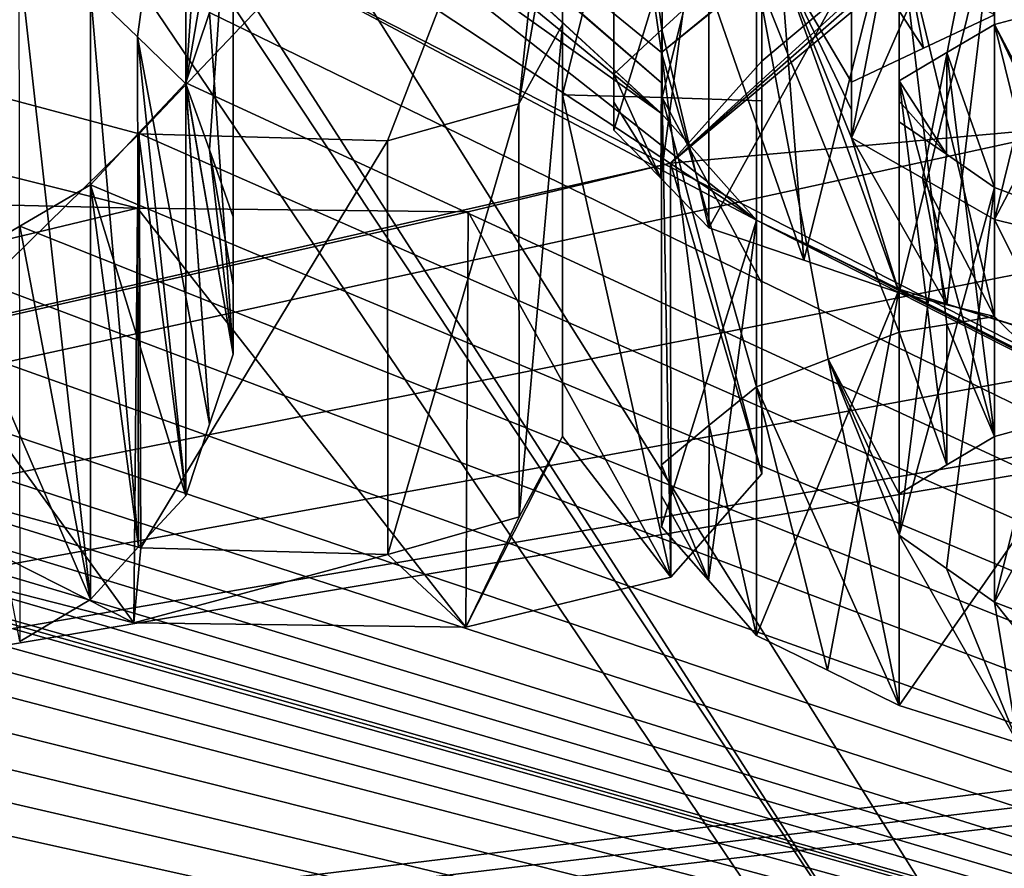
# Model space of a CAD drawing. Header units: millimetres. Extents: x -94 to 254, y 0 to 980.
# Tile 91 of 256: x 0.22 to 1.51, y 858.06 to 859.18. Entities that reach past the tile are written whole.
import ezdxf

# ---------------------------------------------------------------- set-up
doc = ezdxf.new("R2010")
doc.units = ezdxf.units.MM
doc.header["$LTSCALE"] = 65.185185
for name, color, linetype in [('5371', 7, 'CONTINUOUS'), ('5372', 7, 'CONTINUOUS'), ('5415', 7, 'CONTINUOUS'), ('5417', 7, 'CONTINUOUS'), ('5821', 7, 'CONTINUOUS'), ('5836', 7, 'CONTINUOUS'), ('5948', 7, 'CONTINUOUS'), ('5949', 7, 'CONTINUOUS'), ('5950', 7, 'CONTINUOUS'), ('5951', 7, 'CONTINUOUS'), ('5952', 7, 'CONTINUOUS'), ('5994', 7, 'CONTINUOUS'), ('5995', 7, 'CONTINUOUS'), ('5996', 7, 'CONTINUOUS'), ('5997', 7, 'CONTINUOUS'), ('5998', 7, 'CONTINUOUS'), ('5999', 7, 'CONTINUOUS'), ('6000', 7, 'CONTINUOUS'), ('6001', 7, 'CONTINUOUS'), ('6002', 7, 'CONTINUOUS'), ('6003', 7, 'CONTINUOUS'), ('6004', 7, 'CONTINUOUS'), ('6005', 7, 'CONTINUOUS'), ('6025', 7, 'CONTINUOUS'), ('6026', 7, 'CONTINUOUS'), ('6027', 7, 'CONTINUOUS'), ('6028', 7, 'CONTINUOUS'), ('6033', 7, 'CONTINUOUS'), ('6034', 7, 'CONTINUOUS'), ('6035', 7, 'CONTINUOUS'), ('6036', 7, 'CONTINUOUS'), ('6037', 7, 'CONTINUOUS'), ('6072', 7, 'CONTINUOUS'), ('6073', 7, 'CONTINUOUS'), ('6074', 7, 'CONTINUOUS'), ('6075', 7, 'CONTINUOUS'), ('6076', 7, 'CONTINUOUS'), ('6077', 7, 'CONTINUOUS'), ('6158', 7, 'CONTINUOUS'), ('6163', 7, 'CONTINUOUS'), ('6167', 7, 'CONTINUOUS'), ('6168', 7, 'CONTINUOUS')]:
    doc.layers.add(name, color=color, linetype=linetype)

msp = doc.modelspace()

# ---------------------------------------------------------------- linework, layer by layer
at = {"layer": '5371', "color": 7, "linetype": 'CONTINUOUS', "true_color": 0xe0f2ff}
for points in [[(-3.8112, 865.4265, -7.9301), (-3.6909, 865.5131, -7.9324), (6.62, 849.9738, -7.5255), (-3.8112, 865.4265, -7.9301)], [(6.62, 849.9738, -7.5255), (-3.6909, 865.5131, -7.9324), (6.62, 865.5131, -7.9324), (6.62, 849.9738, -7.5255)], [(-3.4065, 849.9738, -7.5255), (-3.8112, 865.4265, -7.9301), (6.62, 849.9738, -7.5255), (-3.4065, 849.9738, -7.5255)]]:
    msp.add_3dface(points, dxfattribs=at)
at = {"layer": '5372', "color": 7, "linetype": 'CONTINUOUS', "true_color": 0xe0f2ff}
for points in [[(-3.4065, 849.9738, 7.5255), (6.62, 865.5131, 7.9324), (-3.8112, 865.4265, 7.9301), (-3.4065, 849.9738, 7.5255)], [(6.62, 849.9738, 7.5255), (6.62, 865.5131, 7.9324), (-3.4065, 849.9738, 7.5255), (6.62, 849.9738, 7.5255)]]:
    msp.add_3dface(points, dxfattribs=at)
at = {"layer": '5415', "color": 7, "linetype": 'CONTINUOUS', "true_color": 0xe0f2ff}
for points in [[(-3.53, 865.5, 5), (-3.2795, 865.5, 5), (6.77, 849.5, 5), (-3.53, 865.5, 5)], [(-3.53, 849.5, 5), (-3.53, 865.5, 5), (6.77, 849.5, 5), (-3.53, 849.5, 5)], [(-3.2795, 865.5, 5), (6.5195, 865.5, 5), (6.77, 849.5, 5), (-3.2795, 865.5, 5)]]:
    msp.add_3dface(points, dxfattribs=at)
at = {"layer": '5417', "color": 7, "linetype": 'CONTINUOUS', "true_color": 0xe0f2ff}
for points in [[(-3.2795, 865.5, -5), (-3.53, 849.5, -5), (6.5195, 865.5, -5), (-3.2795, 865.5, -5)], [(6.5195, 865.5, -5), (-3.53, 849.5, -5), (6.77, 865.5, -5), (6.5195, 865.5, -5)], [(6.77, 865.5, -5), (-3.53, 849.5, -5), (6.77, 849.5, -5), (6.77, 865.5, -5)]]:
    msp.add_3dface(points, dxfattribs=at)
at = {"layer": '5821', "color": 7, "linetype": 'CONTINUOUS', "true_color": 0xe6e6e6}
for points in [[(-3.8184, 857.4489, -21.18), (-1.572, 862.6501, -9.3472), (3.6721, 857.4489, -21.2059), (-3.8184, 857.4489, -21.18)], [(-3.8184, 857.4489, 21.18), (3.6721, 857.4489, 21.2059), (-1.6329, 862.6476, 9.3472), (-3.8184, 857.4489, 21.18)], [(-1.6329, 862.6476, 9.3472), (3.6721, 857.4489, 21.2059), (2.0857, 862.6257, 9.3472), (-1.6329, 862.6476, 9.3472)], [(-1.572, 862.6501, -9.3472), (2.0865, 862.6256, -9.3472), (3.6721, 857.4489, -21.2059), (-1.572, 862.6501, -9.3472)]]:
    msp.add_3dface(points, dxfattribs=at)
at = {"layer": '5836', "color": 7, "linetype": 'CONTINUOUS', "true_color": 0xe6e6e6}
for points in [[(-0.058, 859.3914, 13.9527), (2.0654, 860.8491, 9.2512), (-0.058, 859.1449, 14.5597), (-0.058, 859.3914, 13.9527)], [(-0.058, 859.1449, 14.5597), (2.0654, 860.8491, 9.2512), (0.9325, 859.6152, 13.3415), (-0.058, 859.1449, 14.5597)], [(1.0625, 859.136, -14.5426), (1, 859.5695, -13.4574), (0.3125, 859.7488, -13.0106), (1.0625, 859.136, -14.5426)], [(1.0625, 859.096, -14.6384), (1.0625, 859.136, -14.5426), (0.3125, 859.7488, -13.0106), (1.0625, 859.096, -14.6384)], [(0.3743, 859.6901, -13.1685), (1.0625, 859.096, -14.6384), (0.3125, 859.7488, -13.0106), (0.3743, 859.6901, -13.1685)], [(1.0625, 859.0558, -14.734), (1.0625, 859.096, -14.6384), (0.3743, 859.6901, -13.1685), (1.0625, 859.0558, -14.734)], [(0.4375, 859.6292, -13.3298), (1.0625, 859.0558, -14.734), (0.3743, 859.6901, -13.1685), (0.4375, 859.6292, -13.3298)], [(0.4688, 859.5439, -13.5535), (1.0625, 859.0558, -14.734), (0.4375, 859.6292, -13.3298), (0.4688, 859.5439, -13.5535)], [(0.3764, 859.029, 14.8306), (-0.058, 859.1449, 14.5597), (0.9325, 859.6152, 13.3415), (0.3764, 859.029, 14.8306)], [(0.7024, 859.0199, 14.84), (0.3764, 859.029, 14.8306), (0.9325, 859.6152, 13.3415), (0.7024, 859.0199, 14.84)], [(0.8753, 859.0685, 14.7162), (0.7024, 859.0199, 14.84), (0.9325, 859.6152, 13.3415), (0.8753, 859.0685, 14.7162)], [(0.9325, 859.3984, 13.904), (0.8753, 859.0685, 14.7162), (0.9325, 859.6152, 13.3415), (0.9325, 859.3984, 13.904)], [(1.1943, 859.3712, 13.9527), (1.1943, 859.6073, 13.3415), (1.1943, 859.1246, 14.5597), (1.1943, 859.3712, 13.9527)], [(1.1943, 859.1246, 14.5597), (1.1943, 859.6073, 13.3415), (1.5277, 859.4044, 13.836), (1.1943, 859.1246, 14.5597)], [(1.1254, 859.1872, -14.414), (1, 859.5695, -13.4574), (1.0625, 859.136, -14.5426), (1.1254, 859.1872, -14.414)], [(0.5, 859.4572, -13.7766), (1.0625, 859.0558, -14.734), (0.4688, 859.5439, -13.5535), (0.5, 859.4572, -13.7766)], [(1.1875, 858.9152, -15.0532), (1.0625, 859.0558, -14.734), (0.5, 859.4572, -13.7766), (1.1875, 858.9152, -15.0532)], [(0.5, 859.369, -14.0003), (1.1875, 858.9152, -15.0532), (0.5, 859.4572, -13.7766), (0.5, 859.369, -14.0003)], [(1.0743, 858.9904, 14.887), (1.1943, 859.1246, 14.5597), (1.5277, 859.4044, 13.836), (1.0743, 858.9904, 14.887)], [(1.5319, 859.3913, 13.8688), (1.0743, 858.9904, 14.887), (1.5277, 859.4044, 13.836), (1.5319, 859.3913, 13.8688)], [(0.9325, 859.1727, 14.4629), (0.8753, 859.0685, 14.7162), (0.9325, 859.3984, 13.904), (0.9325, 859.1727, 14.4629)], [(1.5389, 859.3785, 13.9006), (1.0743, 858.9904, 14.887), (1.5319, 859.3913, 13.8688), (1.5389, 859.3785, 13.9006)], [(1.6294, 859.0406, 14.7182), (1.0743, 858.9904, 14.887), (1.5389, 859.3785, 13.9006), (1.6294, 859.0406, 14.7182)], [(0.5, 859.2795, -14.2234), (1.1875, 858.9152, -15.0532), (0.5, 859.369, -14.0003), (0.5, 859.2795, -14.2234)], [(0.4687, 859.1885, -14.4471), (4.7726, 857.0928, -18.1269), (0.5, 859.2795, -14.2234), (0.4687, 859.1885, -14.4471)], [(4.7726, 857.0928, -18.1269), (1.1875, 858.9152, -15.0532), (0.5, 859.2795, -14.2234), (4.7726, 857.0928, -18.1269)], [(0.4375, 859.0961, -14.6702), (4.7726, 857.0928, -18.1269), (0.4687, 859.1885, -14.4471), (0.4375, 859.0961, -14.6702)], [(0.3756, 859.03, -14.8282), (4.7726, 857.0928, -18.1269), (0.4375, 859.0961, -14.6702), (0.3756, 859.03, -14.8282)], [(-0.1133, 859.0528, 14.7789), (0.3739, 858.9313, 15.0582), (-0.3509, 858.9484, 15.0193), (-0.1133, 859.0528, 14.7789)], [(-7.2862, 857.0928, 17.2706), (1.0743, 858.9904, 14.887), (1.6294, 859.0406, 14.7182), (-7.2862, 857.0928, 17.2706)], [(1.9161, 858.9211, 14.9642), (-7.2862, 857.0928, 17.2706), (1.6294, 859.0406, 14.7182), (1.9161, 858.9211, 14.9642)], [(-2.3438, 859.0066, -14.7022), (4.7726, 857.0928, -18.1269), (-2.3125, 859.049, -14.6064), (-2.3438, 859.0066, -14.7022)], [(4.7726, 857.0928, -18.1269), (-1.375, 858.8247, -15.2447), (-2.3125, 859.049, -14.6064), (4.7726, 857.0928, -18.1269)], [(0.3125, 858.9617, -14.9894), (4.7726, 857.0928, -18.1269), (0.3756, 859.03, -14.8282), (0.3125, 858.9617, -14.9894)], [(-2.375, 858.964, -14.7979), (4.7726, 857.0928, -18.1269), (-2.3438, 859.0066, -14.7022), (-2.375, 858.964, -14.7979)], [(1.0743, 858.9904, 14.887), (-7.2862, 857.0928, 17.2706), (0.8086, 858.9262, 15.053), (1.0743, 858.9904, 14.887)], [(-2.4371, 858.9055, -14.9247), (4.7726, 857.0928, -18.1269), (-2.375, 858.964, -14.7979), (-2.4371, 858.9055, -14.9247)], [(0.2193, 858.9075, -15.1163), (4.7726, 857.0928, -18.1269), (0.3125, 858.9617, -14.9894), (0.2193, 858.9075, -15.1163)], [(0.3739, 858.9313, 15.0582), (-7.2862, 857.0928, 17.2706), (-0.3509, 858.9484, 15.0193), (0.3739, 858.9313, 15.0582)], [(0.8086, 858.9262, 15.053), (-7.2862, 857.0928, 17.2706), (0.3739, 858.9313, 15.0582), (0.8086, 858.9262, 15.053)], [(2.3238, 858.85, 15.0711), (-7.2862, 857.0928, 17.2706), (1.9161, 858.9211, 14.9642), (2.3238, 858.85, 15.0711)], [(1.1875, 858.9152, -15.0532), (4.7726, 857.0928, -18.1269), (1.2808, 858.8705, -15.1485), (1.1875, 858.9152, -15.0532)], [(-2.5, 858.8455, -15.0532), (4.7726, 857.0928, -18.1269), (-2.4371, 858.9055, -14.9247), (-2.5, 858.8455, -15.0532)], [(0.125, 858.8518, -15.2447), (4.7726, 857.0928, -18.1269), (0.2193, 858.9075, -15.1163), (0.125, 858.8518, -15.2447)], [(1.2808, 858.8705, -15.1485), (4.7726, 857.0928, -18.1269), (1.375, 858.8247, -15.2447), (1.2808, 858.8705, -15.1485)], [(2.7755, 858.8186, 15.067), (-7.2862, 857.0928, 17.2706), (2.3238, 858.85, 15.0711), (2.7755, 858.8186, 15.067)], [(-2.5932, 858.7972, -15.1484), (4.7726, 857.0928, -18.1269), (-2.5, 858.8455, -15.0532), (-2.5932, 858.7972, -15.1484)], [(-0.031, 858.8098, -15.3403), (4.7726, 857.0928, -18.1269), (0.125, 858.8518, -15.2447), (-0.031, 858.8098, -15.3403)], [(3.0655, 858.8399, 14.9612), (-7.2862, 857.0928, 17.2706), (2.7755, 858.8186, 15.067), (3.0655, 858.8399, 14.9612)], [(-7.2862, 857.0928, 17.2706), (3.0655, 858.8399, 14.9612), (3.803, 858.4444, 15.686), (-7.2862, 857.0928, 17.2706)], [(-1.375, 858.8247, -15.2447), (4.7726, 857.0928, -18.1269), (-1.2188, 858.7883, -15.3404), (-1.375, 858.8247, -15.2447)], [(1.375, 858.8247, -15.2447), (4.7726, 857.0928, -18.1269), (1.5308, 858.776, -15.3402), (1.375, 858.8247, -15.2447)], [(-0.1875, 858.7667, -15.4362), (4.7726, 857.0928, -18.1269), (-0.031, 858.8098, -15.3403), (-0.1875, 858.7667, -15.4362)], [(-2.6875, 858.7477, -15.2447), (4.7726, 857.0928, -18.1269), (-2.5932, 858.7972, -15.1484), (-2.6875, 858.7477, -15.2447)], [(-1.2188, 858.7883, -15.3404), (4.7726, 857.0928, -18.1269), (-1.0625, 858.7509, -15.4362), (-1.2188, 858.7883, -15.3404)], [(-0.3438, 858.7512, -15.4681), (4.7726, 857.0928, -18.1269), (-0.1875, 858.7667, -15.4362), (-0.3438, 858.7512, -15.4681)], [(-2.8432, 858.6931, -15.3401), (4.7726, 857.0928, -18.1269), (-2.6875, 858.7477, -15.2447), (-2.8432, 858.6931, -15.3401)], [(-1.0625, 858.7509, -15.4362), (4.7726, 857.0928, -18.1269), (-0.9062, 858.7411, -15.4681), (-1.0625, 858.7509, -15.4362)], [(-0.9062, 858.7411, -15.4681), (4.7726, 857.0928, -18.1269), (-0.75, 858.7305, -15.5), (-0.9062, 858.7411, -15.4681)], [(-0.5, 858.7351, -15.5), (4.7726, 857.0928, -18.1269), (-0.3438, 858.7512, -15.4681), (-0.5, 858.7351, -15.5)], [(-0.75, 858.7305, -15.5), (4.7726, 857.0928, -18.1269), (-0.625, 858.733, -15.5), (-0.75, 858.7305, -15.5)], [(-0.625, 858.733, -15.5), (4.7726, 857.0928, -18.1269), (-0.5, 858.7351, -15.5), (-0.625, 858.733, -15.5)], [(-3, 858.6369, -15.4362), (4.7726, 857.0928, -18.1269), (-2.8432, 858.6931, -15.3401), (-3, 858.6369, -15.4362)], [(-3.1875, 858.6058, -15.4681), (4.7726, 857.0928, -18.1269), (-3, 858.6369, -15.4362), (-3.1875, 858.6058, -15.4681)], [(-7.2862, 857.0928, -17.2706), (4.7726, 857.0928, -18.1269), (-4.0625, 858.6133, -15.2447), (-7.2862, 857.0928, -17.2706)], [(-4.0625, 858.6133, -15.2447), (4.7726, 857.0928, -18.1269), (-3.9062, 858.5889, -15.3405), (-4.0625, 858.6133, -15.2447)], [(-3.375, 858.5736, -15.5), (4.7726, 857.0928, -18.1269), (-3.1875, 858.6058, -15.4681), (-3.375, 858.5736, -15.5)], [(-3.9062, 858.5889, -15.3405), (4.7726, 857.0928, -18.1269), (-3.75, 858.5634, -15.4362), (-3.9062, 858.5889, -15.3405)], [(-3.5625, 858.569, -15.4681), (4.7726, 857.0928, -18.1269), (-3.375, 858.5736, -15.5), (-3.5625, 858.569, -15.4681)], [(-3.75, 858.5634, -15.4362), (4.7726, 857.0928, -18.1269), (-3.5625, 858.569, -15.4681), (-3.75, 858.5634, -15.4362)], [(3.9323, 858.4298, 15.686), (-7.2862, 857.0928, 17.2706), (3.803, 858.4444, 15.686), (3.9323, 858.4298, 15.686)], [(4.0616, 858.4147, 15.686), (-7.2862, 857.0928, 17.2706), (3.9323, 858.4298, 15.686), (4.0616, 858.4147, 15.686)], [(4.7726, 857.0928, 18.1269), (-7.2862, 857.0928, 17.2706), (4.0616, 858.4147, 15.686), (4.7726, 857.0928, 18.1269)]]:
    msp.add_3dface(points, dxfattribs=at)
at = {"layer": '5948', "color": 7, "linetype": 'CONTINUOUS', "true_color": 0xe6e6e6}
for points in [[(0.8753, 859.0685, 14.7162), (0.9325, 859.1727, 14.4629), (0.8756, 858.5252, 14.7159), (0.8753, 859.0685, 14.7162)], [(0.9325, 859.1727, 14.4629), (0.9325, 858.6309, 14.4629), (0.8756, 858.5252, 14.7159), (0.9325, 859.1727, 14.4629)], [(-0.058, 859.1449, 14.5597), (0.3764, 859.029, 14.8306), (-0.058, 858.6027, 14.5597), (-0.058, 859.1449, 14.5597)], [(0.7024, 859.0199, 14.84), (0.8753, 859.0685, 14.7162), (0.7032, 858.4758, 14.8398), (0.7024, 859.0199, 14.84)], [(0.7032, 858.4758, 14.8398), (0.8753, 859.0685, 14.7162), (0.8756, 858.5252, 14.7159), (0.7032, 858.4758, 14.8398)], [(-0.058, 858.6027, 14.5597), (0.3764, 859.029, 14.8306), (0.3787, 858.4847, 14.8312), (-0.058, 858.6027, 14.5597)], [(0.3764, 859.029, 14.8306), (0.7024, 859.0199, 14.84), (0.3787, 858.4847, 14.8312), (0.3764, 859.029, 14.8306)], [(0.3787, 858.4847, 14.8312), (0.7024, 859.0199, 14.84), (0.7032, 858.4758, 14.8398), (0.3787, 858.4847, 14.8312)]]:
    msp.add_3dface(points, dxfattribs=at)
at = {"layer": '5949', "color": 7, "linetype": 'CONTINUOUS', "true_color": 0xe6e6e6}
for points in [[(0.9325, 859.3984, 13.904), (0.9325, 859.6152, 13.3415), (0.9325, 858.8601, 13.904), (0.9325, 859.3984, 13.904)], [(0.9325, 858.8601, 13.904), (0.9325, 859.6152, 13.3415), (0.9325, 859.0803, 13.3415), (0.9325, 858.8601, 13.904)], [(0.9325, 859.1727, 14.4629), (0.9325, 859.3984, 13.904), (0.9325, 858.6309, 14.4629), (0.9325, 859.1727, 14.4629)], [(0.9325, 858.6309, 14.4629), (0.9325, 859.3984, 13.904), (0.9325, 858.8601, 13.904), (0.9325, 858.6309, 14.4629)]]:
    msp.add_3dface(points, dxfattribs=at)
at = {"layer": '5950', "color": 7, "linetype": 'CONTINUOUS', "true_color": 0xe6e6e6}
for points in [[(0.9325, 859.6152, 13.3415), (1.0634, 859.6115, 13.3415), (0.9325, 859.0803, 13.3415), (0.9325, 859.6152, 13.3415)], [(0.9325, 859.0803, 13.3415), (1.0634, 859.6115, 13.3415), (1.0634, 859.0765, 13.3415), (0.9325, 859.0803, 13.3415)], [(1.0634, 859.6115, 13.3415), (1.1943, 859.6073, 13.3415), (1.0634, 859.0765, 13.3415), (1.0634, 859.6115, 13.3415)], [(1.1943, 859.6073, 13.3415), (1.1943, 859.0723, 13.3415), (1.0634, 859.0765, 13.3415), (1.1943, 859.6073, 13.3415)]]:
    msp.add_3dface(points, dxfattribs=at)
at = {"layer": '5951', "color": 7, "linetype": 'CONTINUOUS', "true_color": 0xe6e6e6}
for points in [[(1.1943, 859.6073, 13.3415), (1.1943, 859.3712, 13.9527), (1.1943, 859.0723, 13.3415), (1.1943, 859.6073, 13.3415)], [(1.1943, 859.3712, 13.9527), (1.1943, 859.1246, 14.5597), (1.1943, 858.8325, 13.9528), (1.1943, 859.3712, 13.9527)], [(1.1943, 859.0723, 13.3415), (1.1943, 859.3712, 13.9527), (1.1943, 858.8325, 13.9528), (1.1943, 859.0723, 13.3415)], [(1.1943, 858.8325, 13.9528), (1.1943, 859.1246, 14.5597), (1.1943, 858.5821, 14.5597), (1.1943, 858.8325, 13.9528)]]:
    msp.add_3dface(points, dxfattribs=at)
at = {"layer": '5952', "color": 7, "linetype": 'CONTINUOUS', "true_color": 0xe6e6e6}
for points in [[(1.1943, 859.1246, 14.5597), (1.0743, 858.9904, 14.887), (1.1943, 858.5821, 14.5597), (1.1943, 859.1246, 14.5597)], [(0.3739, 858.9313, 15.0582), (-0.1133, 859.0528, 14.7789), (0.3695, 858.3862, 15.0572), (0.3739, 858.9313, 15.0582)], [(-0.1133, 859.0528, 14.7789), (-0.1133, 858.5091, 14.7789), (0.3695, 858.3862, 15.0572), (-0.1133, 859.0528, 14.7789)], [(1.0743, 858.9904, 14.887), (0.8086, 858.9262, 15.053), (1.0751, 858.4462, 14.8859), (1.0743, 858.9904, 14.887)], [(1.1943, 858.5821, 14.5597), (1.0743, 858.9904, 14.887), (1.0751, 858.4462, 14.8859), (1.1943, 858.5821, 14.5597)], [(0.8057, 858.3803, 15.0537), (0.3739, 858.9313, 15.0582), (0.3695, 858.3862, 15.0572), (0.8057, 858.3803, 15.0537)], [(0.8086, 858.9262, 15.053), (0.3739, 858.9313, 15.0582), (0.8057, 858.3803, 15.0537), (0.8086, 858.9262, 15.053)], [(1.0751, 858.4462, 14.8859), (0.8086, 858.9262, 15.053), (0.8057, 858.3803, 15.0537), (1.0751, 858.4462, 14.8859)]]:
    msp.add_3dface(points, dxfattribs=at)
at = {"layer": '5994', "color": 7, "linetype": 'CONTINUOUS', "true_color": 0xe6e6e6}
for points in [[(1.125, 859.2229, -12.9468), (1, 859.6417, -13.266), (1.0632, 859.1661, -13.1047), (1.125, 859.2229, -12.9468)], [(1.0632, 859.1661, -13.1047), (1, 859.6417, -13.266), (1, 859.1072, -13.266), (1.0632, 859.1661, -13.1047)]]:
    msp.add_3dface(points, dxfattribs=at)
at = {"layer": '5995', "color": 7, "linetype": 'CONTINUOUS', "true_color": 0xe6e6e6}
for points in [[(1, 859.6417, -13.266), (1, 859.5695, -13.4574), (1, 859.1072, -13.266), (1, 859.6417, -13.266)], [(1, 859.1072, -13.266), (1, 859.5695, -13.4574), (1, 859.0707, -13.3618), (1, 859.1072, -13.266)], [(1, 859.0707, -13.3618), (1, 859.5695, -13.4574), (1, 859.0339, -13.4574), (1, 859.0707, -13.3618)]]:
    msp.add_3dface(points, dxfattribs=at)
at = {"layer": '5996', "color": 7, "linetype": 'CONTINUOUS', "true_color": 0xe6e6e6}
for points in [[(1, 859.5695, -13.4574), (1.125, 859.4428, -13.7766), (1, 859.0339, -13.4574), (1, 859.5695, -13.4574)], [(1, 859.0339, -13.4574), (1.125, 859.4428, -13.7766), (1.0619, 858.9706, -13.6156), (1, 859.0339, -13.4574)], [(1.0619, 858.9706, -13.6156), (1.125, 859.4428, -13.7766), (1.125, 858.9052, -13.7766), (1.0619, 858.9706, -13.6156)]]:
    msp.add_3dface(points, dxfattribs=at)
at = {"layer": '5997', "color": 7, "linetype": 'CONTINUOUS', "true_color": 0xe6e6e6}
for points in [[(1.125, 859.4428, -13.7766), (1.375, 859.3585, -13.9681), (1.125, 858.9052, -13.7766), (1.125, 859.4428, -13.7766)], [(1.125, 858.9052, -13.7766), (1.375, 859.3585, -13.9681), (1.2495, 858.863, -13.872), (1.125, 858.9052, -13.7766)], [(1.2495, 858.863, -13.872), (1.375, 859.3585, -13.9681), (1.375, 858.8197, -13.9681), (1.2495, 858.863, -13.872)]]:
    msp.add_3dface(points, dxfattribs=at)
at = {"layer": '5998', "color": 7, "linetype": 'CONTINUOUS', "true_color": 0xe6e6e6}
for points in [[(1.375, 859.3585, -13.9681), (1.5, 859.328, -14.0319), (1.375, 858.8197, -13.9681), (1.375, 859.3585, -13.9681)], [(1.375, 858.8197, -13.9681), (1.5, 859.328, -14.0319), (1.4375, 858.8043, -14), (1.375, 858.8197, -13.9681)], [(1.4375, 858.8043, -14), (1.5, 859.328, -14.0319), (1.5, 858.7887, -14.0319), (1.4375, 858.8043, -14)]]:
    msp.add_3dface(points, dxfattribs=at)
at = {"layer": '5999', "color": 7, "linetype": 'CONTINUOUS', "true_color": 0xe6e6e6}
for points in [[(1.5, 859.328, -14.0319), (1.375, 859.3076, -14.0957), (1.5, 858.7887, -14.0319), (1.5, 859.328, -14.0319)], [(1.5, 858.7887, -14.0319), (1.375, 859.3076, -14.0957), (1.4375, 858.7784, -14.0638), (1.5, 858.7887, -14.0319)], [(1.4375, 858.7784, -14.0638), (1.375, 859.3076, -14.0957), (1.375, 858.768, -14.0957), (1.4375, 858.7784, -14.0638)]]:
    msp.add_3dface(points, dxfattribs=at)
at = {"layer": '6000', "color": 7, "linetype": 'CONTINUOUS', "true_color": 0xe6e6e6}
for points in [[(1.375, 859.3076, -14.0957), (1.1875, 859.2371, -14.2872), (1.375, 858.768, -14.0957), (1.375, 859.3076, -14.0957)], [(1.375, 858.768, -14.0957), (1.1875, 859.2371, -14.2872), (1.2815, 858.7325, -14.1912), (1.375, 858.768, -14.0957)], [(1.2815, 858.7325, -14.1912), (1.1875, 859.2371, -14.2872), (1.1875, 858.6963, -14.2872), (1.2815, 858.7325, -14.1912)]]:
    msp.add_3dface(points, dxfattribs=at)
at = {"layer": '6001', "color": 7, "linetype": 'CONTINUOUS', "true_color": 0xe6e6e6}
for points in [[(1.1875, 859.2371, -14.2872), (1.1254, 859.1872, -14.414), (1.0625, 859.136, -14.5426), (1.1875, 859.2371, -14.2872)], [(1.1875, 859.2371, -14.2872), (1.0625, 859.136, -14.5426), (1.1875, 858.6963, -14.2872), (1.1875, 859.2371, -14.2872)], [(1.1875, 858.6963, -14.2872), (1.0625, 859.136, -14.5426), (1.1254, 858.6457, -14.414), (1.1875, 858.6963, -14.2872)], [(1.1254, 858.6457, -14.414), (1.0625, 859.136, -14.5426), (1.0625, 858.5936, -14.5426), (1.1254, 858.6457, -14.414)]]:
    msp.add_3dface(points, dxfattribs=at)
at = {"layer": '6002', "color": 7, "linetype": 'CONTINUOUS', "true_color": 0xe6e6e6}
for points in [[(1.0625, 859.136, -14.5426), (1.0625, 859.096, -14.6384), (1.0625, 859.0558, -14.734), (1.0625, 859.136, -14.5426)], [(1.0625, 859.136, -14.5426), (1.0625, 859.0558, -14.734), (1.0625, 858.5936, -14.5426), (1.0625, 859.136, -14.5426)], [(1.0625, 858.5936, -14.5426), (1.0625, 859.0558, -14.734), (1.0625, 858.553, -14.6384), (1.0625, 858.5936, -14.5426)], [(1.0625, 858.553, -14.6384), (1.0625, 859.0558, -14.734), (1.0625, 858.5121, -14.734), (1.0625, 858.553, -14.6384)]]:
    msp.add_3dface(points, dxfattribs=at)
at = {"layer": '6003', "color": 7, "linetype": 'CONTINUOUS', "true_color": 0xe6e6e6}
for points in [[(1.0625, 859.0558, -14.734), (1.1875, 858.9152, -15.0532), (1.0625, 858.5121, -14.734), (1.0625, 859.0558, -14.734)], [(1.0625, 858.5121, -14.734), (1.1875, 858.9152, -15.0532), (1.1245, 858.4419, -14.8923), (1.0625, 858.5121, -14.734)], [(1.1245, 858.4419, -14.8923), (1.1875, 858.9152, -15.0532), (1.1875, 858.3694, -15.0532), (1.1245, 858.4419, -14.8923)]]:
    msp.add_3dface(points, dxfattribs=at)
at = {"layer": '6004', "color": 7, "linetype": 'CONTINUOUS', "true_color": 0xe6e6e6}
for points in [[(1.1875, 858.9152, -15.0532), (1.2808, 858.8705, -15.1485), (1.375, 858.8247, -15.2447), (1.1875, 858.9152, -15.0532)], [(1.1875, 858.9152, -15.0532), (1.375, 858.8247, -15.2447), (1.1875, 858.3694, -15.0532), (1.1875, 858.9152, -15.0532)], [(1.1875, 858.3694, -15.0532), (1.375, 858.8247, -15.2447), (1.2808, 858.3239, -15.1485), (1.1875, 858.3694, -15.0532)], [(1.2808, 858.3239, -15.1485), (1.375, 858.8247, -15.2447), (1.375, 858.2774, -15.2447), (1.2808, 858.3239, -15.1485)]]:
    msp.add_3dface(points, dxfattribs=at)
at = {"layer": '6005', "color": 7, "linetype": 'CONTINUOUS', "true_color": 0xe6e6e6}
for points in [[(1.375, 858.8247, -15.2447), (1.5308, 858.776, -15.3402), (1.6875, 858.726, -15.4362), (1.375, 858.8247, -15.2447)], [(1.375, 858.8247, -15.2447), (1.6875, 858.726, -15.4362), (1.375, 858.2774, -15.2447), (1.375, 858.8247, -15.2447)], [(1.375, 858.2774, -15.2447), (1.6875, 858.726, -15.4362), (1.5308, 858.228, -15.3402), (1.375, 858.2774, -15.2447)]]:
    msp.add_3dface(points, dxfattribs=at)
at = {"layer": '6025', "color": 7, "linetype": 'CONTINUOUS', "true_color": 0xe6e6e6}
for points in [[(1.5, 859.4537, -13.7128), (1.5, 858.9163, -13.7128), (1.6248, 859.4233, -13.7765), (1.5, 859.4537, -13.7128)], [(1.5, 858.9163, -13.7128), (1.75, 859.3923, -13.8404), (1.6248, 859.4233, -13.7765), (1.5, 858.9163, -13.7128)], [(1.6248, 858.8855, -13.7765), (1.75, 859.3923, -13.8404), (1.5, 858.9163, -13.7128), (1.6248, 858.8855, -13.7765)]]:
    msp.add_3dface(points, dxfattribs=at)
at = {"layer": '6026', "color": 7, "linetype": 'CONTINUOUS', "true_color": 0xe6e6e6}
for points in [[(1.3125, 859.5593, -13.4574), (1.3125, 859.0235, -13.4574), (1.4055, 859.5073, -13.584), (1.3125, 859.5593, -13.4574)], [(1.3125, 859.0235, -13.4574), (1.5, 859.4537, -13.7128), (1.4055, 859.5073, -13.584), (1.3125, 859.0235, -13.4574)], [(1.4055, 858.9708, -13.584), (1.5, 859.4537, -13.7128), (1.3125, 859.0235, -13.4574), (1.4055, 858.9708, -13.584)], [(1.5, 858.9163, -13.7128), (1.5, 859.4537, -13.7128), (1.4055, 858.9708, -13.584), (1.5, 858.9163, -13.7128)]]:
    msp.add_3dface(points, dxfattribs=at)
at = {"layer": '6027', "color": 7, "linetype": 'CONTINUOUS', "true_color": 0xe6e6e6}
for points in [[(1.3125, 859.6315, -13.266), (1.3125, 859.0968, -13.266), (1.3125, 859.5955, -13.3618), (1.3125, 859.6315, -13.266)], [(1.3125, 859.0968, -13.266), (1.3125, 859.5593, -13.4574), (1.3125, 859.5955, -13.3618), (1.3125, 859.0968, -13.266)], [(1.3125, 859.0235, -13.4574), (1.3125, 859.5593, -13.4574), (1.3125, 859.0603, -13.3618), (1.3125, 859.0235, -13.4574)], [(1.3125, 859.0603, -13.3618), (1.3125, 859.5593, -13.4574), (1.3125, 859.0968, -13.266), (1.3125, 859.0603, -13.3618)]]:
    msp.add_3dface(points, dxfattribs=at)
at = {"layer": '6028', "color": 7, "linetype": 'CONTINUOUS', "true_color": 0xe6e6e6}
for points in [[(1.3125, 859.0968, -13.266), (1.3125, 859.6315, -13.266), (1.4068, 859.1417, -13.1376), (1.3125, 859.0968, -13.266)], [(1.4068, 859.1417, -13.1376), (1.3125, 859.6315, -13.266), (1.5, 859.1852, -13.0106), (1.4068, 859.1417, -13.1376)]]:
    msp.add_3dface(points, dxfattribs=at)
at = {"layer": '6033', "color": 7, "linetype": 'CONTINUOUS', "true_color": 0xe6e6e6}
for points in [[(1.5, 858.9582, -14.9255), (1.5, 858.413, -14.9255), (1.6245, 858.9115, -15.0209), (1.5, 858.9582, -14.9255)], [(1.5, 858.413, -14.9255), (1.75, 858.8637, -15.117), (1.6245, 858.9115, -15.0209), (1.5, 858.413, -14.9255)], [(1.6245, 858.3656, -15.0209), (1.75, 858.8637, -15.117), (1.5, 858.413, -14.9255), (1.6245, 858.3656, -15.0209)]]:
    msp.add_3dface(points, dxfattribs=at)
at = {"layer": '6034', "color": 7, "linetype": 'CONTINUOUS', "true_color": 0xe6e6e6}
for points in [[(1.375, 859.0448, -14.734), (1.375, 858.5011, -14.734), (1.4371, 859.002, -14.8292), (1.375, 859.0448, -14.734)], [(1.375, 858.5011, -14.734), (1.5, 858.9582, -14.9255), (1.4371, 859.002, -14.8292), (1.375, 858.5011, -14.734)], [(1.4371, 858.4575, -14.8292), (1.5, 858.9582, -14.9255), (1.375, 858.5011, -14.734), (1.4371, 858.4575, -14.8292)], [(1.5, 858.413, -14.9255), (1.5, 858.9582, -14.9255), (1.4371, 858.4575, -14.8292), (1.5, 858.413, -14.9255)]]:
    msp.add_3dface(points, dxfattribs=at)
at = {"layer": '6035', "color": 7, "linetype": 'CONTINUOUS', "true_color": 0xe6e6e6}
for points in [[(1.375, 859.0985, -14.6064), (1.375, 858.5556, -14.6064), (1.375, 859.0717, -14.6702), (1.375, 859.0985, -14.6064)], [(1.375, 858.5556, -14.6064), (1.375, 859.0448, -14.734), (1.375, 859.0717, -14.6702), (1.375, 858.5556, -14.6064)], [(1.375, 858.5011, -14.734), (1.375, 859.0448, -14.734), (1.375, 858.5284, -14.6702), (1.375, 858.5011, -14.734)], [(1.375, 858.5284, -14.6702), (1.375, 859.0448, -14.734), (1.375, 858.5556, -14.6064), (1.375, 858.5284, -14.6702)]]:
    msp.add_3dface(points, dxfattribs=at)
at = {"layer": '6036', "color": 7, "linetype": 'CONTINUOUS', "true_color": 0xe6e6e6}
for points in [[(1.5, 859.1728, -14.4149), (1.5, 858.631, -14.4149), (1.4378, 859.136, -14.5102), (1.5, 859.1728, -14.4149)], [(1.5, 858.631, -14.4149), (1.375, 859.0985, -14.6064), (1.4378, 859.136, -14.5102), (1.5, 858.631, -14.4149)], [(1.375, 858.5556, -14.6064), (1.375, 859.0985, -14.6064), (1.4378, 858.5937, -14.5102), (1.375, 858.5556, -14.6064)], [(1.4378, 858.5937, -14.5102), (1.375, 859.0985, -14.6064), (1.5, 858.631, -14.4149), (1.4378, 858.5937, -14.5102)]]:
    msp.add_3dface(points, dxfattribs=at)
at = {"layer": '6037', "color": 7, "linetype": 'CONTINUOUS', "true_color": 0xe6e6e6}
for points in [[(1.75, 858.6987, -14.2234), (1.5, 859.1728, -14.4149), (1.6251, 859.2065, -14.319), (1.75, 858.6987, -14.2234)], [(1.5, 858.631, -14.4149), (1.5, 859.1728, -14.4149), (1.6251, 858.6653, -14.319), (1.5, 858.631, -14.4149)], [(1.6251, 858.6653, -14.319), (1.5, 859.1728, -14.4149), (1.75, 858.6987, -14.2234), (1.6251, 858.6653, -14.319)]]:
    msp.add_3dface(points, dxfattribs=at)
at = {"layer": '6072', "color": 7, "linetype": 'CONTINUOUS', "true_color": 0xe6e6e6}
for points in [[(0.2193, 858.9075, -15.1163), (0.3125, 858.9617, -14.9894), (0.3125, 858.4166, -14.9894), (0.2193, 858.9075, -15.1163)], [(0.125, 858.8518, -15.2447), (0.2193, 858.9075, -15.1163), (0.3125, 858.4166, -14.9894), (0.125, 858.8518, -15.2447)], [(0.2193, 858.3615, -15.1163), (0.125, 858.8518, -15.2447), (0.3125, 858.4166, -14.9894), (0.2193, 858.3615, -15.1163)]]:
    msp.add_3dface(points, dxfattribs=at)
at = {"layer": '6073', "color": 7, "linetype": 'CONTINUOUS', "true_color": 0xe6e6e6}
for points in [[(0.3756, 859.03, -14.8282), (0.4375, 859.0961, -14.6702), (0.4375, 858.5531, -14.6702), (0.3756, 859.03, -14.8282)], [(0.3125, 858.9617, -14.9894), (0.3756, 859.03, -14.8282), (0.4375, 858.5531, -14.6702), (0.3125, 858.9617, -14.9894)], [(0.3125, 858.4166, -14.9894), (0.3125, 858.9617, -14.9894), (0.3756, 858.486, -14.8282), (0.3125, 858.4166, -14.9894)], [(0.3756, 858.486, -14.8282), (0.3125, 858.9617, -14.9894), (0.4375, 858.5531, -14.6702), (0.3756, 858.486, -14.8282)]]:
    msp.add_3dface(points, dxfattribs=at)
at = {"layer": '6074', "color": 7, "linetype": 'CONTINUOUS', "true_color": 0xe6e6e6}
for points in [[(0.4687, 859.1885, -14.4471), (0.5, 859.2795, -14.2234), (0.5, 858.7394, -14.2234), (0.4687, 859.1885, -14.4471)], [(0.4375, 859.0961, -14.6702), (0.4687, 859.1885, -14.4471), (0.5, 858.7394, -14.2234), (0.4375, 859.0961, -14.6702)], [(0.4375, 858.5531, -14.6702), (0.4375, 859.0961, -14.6702), (0.4687, 858.647, -14.4471), (0.4375, 858.5531, -14.6702)], [(0.4687, 858.647, -14.4471), (0.4375, 859.0961, -14.6702), (0.5, 858.7394, -14.2234), (0.4687, 858.647, -14.4471)]]:
    msp.add_3dface(points, dxfattribs=at)
at = {"layer": '6075', "color": 7, "linetype": 'CONTINUOUS', "true_color": 0xe6e6e6}
for points in [[(0.5, 859.369, -14.0003), (0.5, 859.4572, -13.7766), (0.5, 858.9198, -13.7766), (0.5, 859.369, -14.0003)], [(0.5, 859.2795, -14.2234), (0.5, 859.369, -14.0003), (0.5, 858.9198, -13.7766), (0.5, 859.2795, -14.2234)], [(0.5, 858.7394, -14.2234), (0.5, 859.2795, -14.2234), (0.5, 858.8303, -14.0003), (0.5, 858.7394, -14.2234)], [(0.5, 858.8303, -14.0003), (0.5, 859.2795, -14.2234), (0.5, 858.9198, -13.7766), (0.5, 858.8303, -14.0003)]]:
    msp.add_3dface(points, dxfattribs=at)
at = {"layer": '6076', "color": 7, "linetype": 'CONTINUOUS', "true_color": 0xe6e6e6}
for points in [[(0.4688, 859.5439, -13.5535), (0.4375, 859.6292, -13.3298), (0.4375, 859.0945, -13.3298), (0.4688, 859.5439, -13.5535)], [(0.5, 859.4572, -13.7766), (0.4688, 859.5439, -13.5535), (0.4375, 859.0945, -13.3298), (0.5, 859.4572, -13.7766)], [(0.4688, 859.0079, -13.5535), (0.5, 859.4572, -13.7766), (0.4375, 859.0945, -13.3298), (0.4688, 859.0079, -13.5535)], [(0.5, 858.9198, -13.7766), (0.5, 859.4572, -13.7766), (0.4688, 859.0079, -13.5535), (0.5, 858.9198, -13.7766)]]:
    msp.add_3dface(points, dxfattribs=at)
at = {"layer": '6077', "color": 7, "linetype": 'CONTINUOUS', "true_color": 0xe6e6e6}
for points in [[(0.3743, 859.1563, -13.1685), (0.4375, 859.6292, -13.3298), (0.3125, 859.2159, -13.0106), (0.3743, 859.1563, -13.1685)], [(0.4375, 859.0945, -13.3298), (0.4375, 859.6292, -13.3298), (0.3743, 859.1563, -13.1685), (0.4375, 859.0945, -13.3298)]]:
    msp.add_3dface(points, dxfattribs=at)
at = {"layer": '6158', "color": 7, "linetype": 'CONTINUOUS', "true_color": 0xe6e6e6}
for points in [[(1.5, 859.1728, -14.4149), (1.6245, 858.9115, -15.0209), (1.6251, 859.2065, -14.319), (1.5, 859.1728, -14.4149)], [(1.5, 858.9582, -14.9255), (1.5, 859.1728, -14.4149), (1.4378, 859.136, -14.5102), (1.5, 858.9582, -14.9255)], [(1.5, 858.9582, -14.9255), (1.6245, 858.9115, -15.0209), (1.5, 859.1728, -14.4149), (1.5, 858.9582, -14.9255)], [(1.375, 859.0985, -14.6064), (1.4371, 859.002, -14.8292), (1.4378, 859.136, -14.5102), (1.375, 859.0985, -14.6064)], [(1.4371, 859.002, -14.8292), (1.5, 858.9582, -14.9255), (1.4378, 859.136, -14.5102), (1.4371, 859.002, -14.8292)], [(1.4371, 859.002, -14.8292), (1.375, 859.0985, -14.6064), (1.375, 859.0717, -14.6702), (1.4371, 859.002, -14.8292)], [(1.375, 859.0448, -14.734), (1.4371, 859.002, -14.8292), (1.375, 859.0717, -14.6702), (1.375, 859.0448, -14.734)]]:
    msp.add_3dface(points, dxfattribs=at)
at = {"layer": '6163', "color": 7, "linetype": 'CONTINUOUS', "true_color": 0xe6e6e6}
for points in [[(0.9325, 858.6309, 14.4629), (0.9325, 858.8601, 13.904), (0.9325, 859.0803, 13.3415), (0.9325, 858.6309, 14.4629)], [(0.9325, 858.6309, 14.4629), (0.9325, 859.0803, 13.3415), (1.0751, 858.4462, 14.8859), (0.9325, 858.6309, 14.4629)], [(0.9325, 859.0803, 13.3415), (1.0634, 859.0765, 13.3415), (1.0751, 858.4462, 14.8859), (0.9325, 859.0803, 13.3415)], [(1.0634, 859.0765, 13.3415), (1.1943, 859.0723, 13.3415), (1.1943, 858.8325, 13.9528), (1.0634, 859.0765, 13.3415)], [(1.0634, 859.0765, 13.3415), (1.1943, 858.8325, 13.9528), (1.1943, 858.5821, 14.5597), (1.0634, 859.0765, 13.3415)], [(1.0634, 859.0765, 13.3415), (1.1943, 858.5821, 14.5597), (1.0751, 858.4462, 14.8859), (1.0634, 859.0765, 13.3415)], [(0.8756, 858.5252, 14.7159), (0.9325, 858.6309, 14.4629), (0.8057, 858.3803, 15.0537), (0.8756, 858.5252, 14.7159)], [(0.9325, 858.6309, 14.4629), (1.0751, 858.4462, 14.8859), (0.8057, 858.3803, 15.0537), (0.9325, 858.6309, 14.4629)], [(-0.1133, 858.5091, 14.7789), (-0.058, 858.6027, 14.5597), (0.3695, 858.3862, 15.0572), (-0.1133, 858.5091, 14.7789)], [(-0.058, 858.6027, 14.5597), (0.3787, 858.4847, 14.8312), (0.3695, 858.3862, 15.0572), (-0.058, 858.6027, 14.5597)], [(0.7032, 858.4758, 14.8398), (0.8756, 858.5252, 14.7159), (0.8057, 858.3803, 15.0537), (0.7032, 858.4758, 14.8398)], [(0.3787, 858.4847, 14.8312), (0.7032, 858.4758, 14.8398), (0.3695, 858.3862, 15.0572), (0.3787, 858.4847, 14.8312)], [(0.7032, 858.4758, 14.8398), (0.8057, 858.3803, 15.0537), (0.3695, 858.3862, 15.0572), (0.7032, 858.4758, 14.8398)]]:
    msp.add_3dface(points, dxfattribs=at)
at = {"layer": '6167', "color": 7, "linetype": 'CONTINUOUS', "true_color": 0xe6e6e6}
for points in [[(1.3125, 859.2865, -12.7553), (1.219, 859.2551, -12.8508), (1.3125, 859.0968, -13.266), (1.3125, 859.2865, -12.7553)], [(1.3125, 859.2865, -12.7553), (1.3125, 859.0968, -13.266), (1.4068, 859.1417, -13.1376), (1.3125, 859.2865, -12.7553)], [(1.3125, 859.2865, -12.7553), (1.4068, 859.1417, -13.1376), (1.5, 859.1852, -13.0106), (1.3125, 859.2865, -12.7553)], [(1.219, 859.2551, -12.8508), (1.125, 859.2229, -12.9468), (1.2495, 858.863, -13.872), (1.219, 859.2551, -12.8508)], [(1.219, 859.2551, -12.8508), (1.2495, 858.863, -13.872), (1.375, 858.8197, -13.9681), (1.219, 859.2551, -12.8508)], [(1.219, 859.2551, -12.8508), (1.375, 858.8197, -13.9681), (1.3125, 859.0235, -13.4574), (1.219, 859.2551, -12.8508)], [(1.219, 859.2551, -12.8508), (1.3125, 859.0235, -13.4574), (1.3125, 859.0603, -13.3618), (1.219, 859.2551, -12.8508)], [(1.219, 859.2551, -12.8508), (1.3125, 859.0603, -13.3618), (1.3125, 859.0968, -13.266), (1.219, 859.2551, -12.8508)], [(1.125, 859.2229, -12.9468), (1.0632, 859.1661, -13.1047), (1.125, 858.9052, -13.7766), (1.125, 859.2229, -12.9468)], [(1.125, 859.2229, -12.9468), (1.125, 858.9052, -13.7766), (1.2495, 858.863, -13.872), (1.125, 859.2229, -12.9468)], [(1.0632, 859.1661, -13.1047), (1, 859.1072, -13.266), (1.0619, 858.9706, -13.6156), (1.0632, 859.1661, -13.1047)], [(1.0632, 859.1661, -13.1047), (1.0619, 858.9706, -13.6156), (1.125, 858.9052, -13.7766), (1.0632, 859.1661, -13.1047)], [(1, 859.1072, -13.266), (1, 859.0707, -13.3618), (1.0619, 858.9706, -13.6156), (1, 859.1072, -13.266)], [(1, 859.0707, -13.3618), (1, 859.0339, -13.4574), (1.0619, 858.9706, -13.6156), (1, 859.0707, -13.3618)], [(1.375, 858.8197, -13.9681), (1.4375, 858.8043, -14), (1.3125, 859.0235, -13.4574), (1.375, 858.8197, -13.9681)], [(1.4375, 858.8043, -14), (1.4055, 858.9708, -13.584), (1.3125, 859.0235, -13.4574), (1.4375, 858.8043, -14)], [(1.4375, 858.8043, -14), (1.5, 858.7887, -14.0319), (1.4055, 858.9708, -13.584), (1.4375, 858.8043, -14)], [(1.5, 858.7887, -14.0319), (1.5, 858.9163, -13.7128), (1.4055, 858.9708, -13.584), (1.5, 858.7887, -14.0319)], [(1.5, 858.9163, -13.7128), (1.5, 858.7887, -14.0319), (1.6251, 858.6653, -14.319), (1.5, 858.9163, -13.7128)], [(1.6248, 858.8855, -13.7765), (1.5, 858.9163, -13.7128), (1.6251, 858.6653, -14.319), (1.6248, 858.8855, -13.7765)], [(1.4375, 858.7784, -14.0638), (1.375, 858.768, -14.0957), (1.4378, 858.5937, -14.5102), (1.4375, 858.7784, -14.0638)], [(1.5, 858.7887, -14.0319), (1.4375, 858.7784, -14.0638), (1.5, 858.631, -14.4149), (1.5, 858.7887, -14.0319)], [(1.4375, 858.7784, -14.0638), (1.4378, 858.5937, -14.5102), (1.5, 858.631, -14.4149), (1.4375, 858.7784, -14.0638)], [(1.5, 858.7887, -14.0319), (1.5, 858.631, -14.4149), (1.6251, 858.6653, -14.319), (1.5, 858.7887, -14.0319)], [(1.375, 858.768, -14.0957), (1.2815, 858.7325, -14.1912), (1.375, 858.5556, -14.6064), (1.375, 858.768, -14.0957)], [(1.375, 858.768, -14.0957), (1.375, 858.5556, -14.6064), (1.4378, 858.5937, -14.5102), (1.375, 858.768, -14.0957)], [(1.2815, 858.7325, -14.1912), (1.1875, 858.6963, -14.2872), (1.375, 858.2774, -15.2447), (1.2815, 858.7325, -14.1912)], [(1.2815, 858.7325, -14.1912), (1.375, 858.2774, -15.2447), (1.375, 858.5011, -14.734), (1.2815, 858.7325, -14.1912)], [(1.2815, 858.7325, -14.1912), (1.375, 858.5011, -14.734), (1.375, 858.5284, -14.6702), (1.2815, 858.7325, -14.1912)], [(1.2815, 858.7325, -14.1912), (1.375, 858.5284, -14.6702), (1.375, 858.5556, -14.6064), (1.2815, 858.7325, -14.1912)], [(1.1875, 858.6963, -14.2872), (1.1254, 858.6457, -14.414), (1.1875, 858.3694, -15.0532), (1.1875, 858.6963, -14.2872)], [(1.1875, 858.6963, -14.2872), (1.1875, 858.3694, -15.0532), (1.2808, 858.3239, -15.1485), (1.1875, 858.6963, -14.2872)], [(1.1875, 858.6963, -14.2872), (1.2808, 858.3239, -15.1485), (1.375, 858.2774, -15.2447), (1.1875, 858.6963, -14.2872)], [(1.1254, 858.6457, -14.414), (1.0625, 858.5936, -14.5426), (1.1245, 858.4419, -14.8923), (1.1254, 858.6457, -14.414)], [(1.1254, 858.6457, -14.414), (1.1245, 858.4419, -14.8923), (1.1875, 858.3694, -15.0532), (1.1254, 858.6457, -14.414)], [(1.0625, 858.5936, -14.5426), (1.0625, 858.553, -14.6384), (1.1245, 858.4419, -14.8923), (1.0625, 858.5936, -14.5426)], [(1.0625, 858.553, -14.6384), (1.0625, 858.5121, -14.734), (1.1245, 858.4419, -14.8923), (1.0625, 858.553, -14.6384)], [(1.375, 858.2774, -15.2447), (1.5308, 858.228, -15.3402), (1.375, 858.5011, -14.734), (1.375, 858.2774, -15.2447)], [(1.5308, 858.228, -15.3402), (1.4371, 858.4575, -14.8292), (1.375, 858.5011, -14.734), (1.5308, 858.228, -15.3402)], [(1.5308, 858.228, -15.3402), (1.5, 858.413, -14.9255), (1.4371, 858.4575, -14.8292), (1.5308, 858.228, -15.3402)], [(1.5308, 858.228, -15.3402), (1.6875, 858.1772, -15.4362), (1.5, 858.413, -14.9255), (1.5308, 858.228, -15.3402)], [(1.6875, 858.1772, -15.4362), (1.6245, 858.3656, -15.0209), (1.5, 858.413, -14.9255), (1.6875, 858.1772, -15.4362)]]:
    msp.add_3dface(points, dxfattribs=at)
at = {"layer": '6168', "color": 7, "linetype": 'CONTINUOUS', "true_color": 0xe6e6e6}
for points in [[(0.2193, 858.3615, -15.1163), (0.3125, 858.4166, -14.9894), (0.218, 859.2641, -12.882), (0.2193, 858.3615, -15.1163)], [(0.3125, 858.4166, -14.9894), (0.3125, 859.2159, -13.0106), (0.218, 859.2641, -12.882), (0.3125, 858.4166, -14.9894)], [(0.3125, 858.4166, -14.9894), (0.3756, 858.486, -14.8282), (0.3125, 859.2159, -13.0106), (0.3125, 858.4166, -14.9894)], [(0.3756, 858.486, -14.8282), (0.3743, 859.1563, -13.1685), (0.3125, 859.2159, -13.0106), (0.3756, 858.486, -14.8282)], [(0.3756, 858.486, -14.8282), (0.4375, 858.5531, -14.6702), (0.3743, 859.1563, -13.1685), (0.3756, 858.486, -14.8282)], [(0.4375, 858.5531, -14.6702), (0.4687, 858.647, -14.4471), (0.3743, 859.1563, -13.1685), (0.4375, 858.5531, -14.6702)], [(0.4687, 858.647, -14.4471), (0.4375, 859.0945, -13.3298), (0.3743, 859.1563, -13.1685), (0.4687, 858.647, -14.4471)], [(0.4687, 858.647, -14.4471), (0.5, 858.7394, -14.2234), (0.4375, 859.0945, -13.3298), (0.4687, 858.647, -14.4471)], [(0.5, 858.7394, -14.2234), (0.4688, 859.0079, -13.5535), (0.4375, 859.0945, -13.3298), (0.5, 858.7394, -14.2234)], [(0.5, 858.7394, -14.2234), (0.5, 858.8303, -14.0003), (0.4688, 859.0079, -13.5535), (0.5, 858.7394, -14.2234)], [(0.5, 858.8303, -14.0003), (0.5, 858.9198, -13.7766), (0.4688, 859.0079, -13.5535), (0.5, 858.8303, -14.0003)]]:
    msp.add_3dface(points, dxfattribs=at)

doc.saveas('drawing.dxf')
